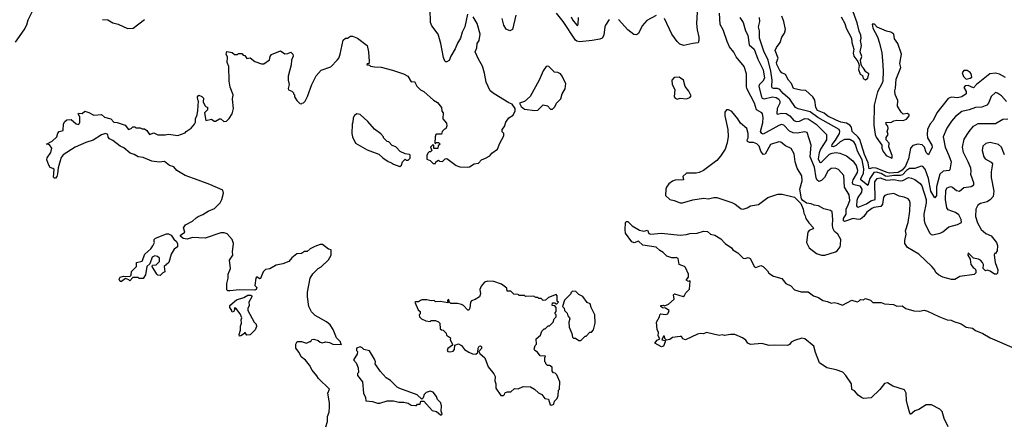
# Model space of a CAD drawing. Extents: x 2087054 to 2277909, y 548907 to 753496.
# Tile 219 of 256: x 2146484 to 2155890, y 657209 to 661083. Entities that reach past the tile are written whole.
import ezdxf

# ---------------------------------------------------------------- set-up
doc = ezdxf.new("R2010")
doc.units = 0

msp = doc.modelspace()

# ---------------------------------------------------------------- linework, layer by layer
at = {"layer": '0CON20XD'}
for points in [[(2152962.7, 661265), (2152950.5, 661045), (2152955.6, 660985), (2152973, 660917), (2152972.9, 660885), (2152965, 660861.2), (2152915, 660857.1), (2152827.4, 660837.4), (2152789.9, 660849.9), (2152764, 660874), (2152715.3, 660945), (2152644.2, 661095)], [(2150761.2, 661135), (2150736.9, 661015), (2150711.4, 660965), (2150694.2, 660905), (2150665, 660857.5), (2150645.7, 660804.3), (2150601.2, 660735), (2150585.7, 660694.3), (2150565, 660680), (2150555, 660680), (2150545, 660687.5), (2150533.2, 660723.2), (2150506.9, 660855), (2150480.8, 660945), (2150422, 661025), (2150408.6, 661055), (2150404.5, 661184.5)], [(2154330.5, 661110.5), (2154366.2, 661045), (2154380.5, 661000.5), (2154430, 660905), (2154432.5, 660865), (2154443.8, 660833.8), (2154453, 660803), (2154446.4, 660763.6), (2154451.2, 660735), (2154490, 660685), (2154497, 660667), (2154502.5, 660645), (2154498.3, 660608.3), (2154513, 660563), (2154535, 660550), (2154541.7, 660521.7), (2154565, 660507.5), (2154585, 660523.3), (2154596.9, 660565), (2154565.8, 660585.8), (2154545, 660620), (2154531.2, 660631.2), (2154522.5, 660655), (2154517.5, 660695), (2154527.7, 660732.3), (2154512.5, 660775), (2154525.8, 660835), (2154517.5, 660885), (2154522, 660905), (2154518.1, 660935), (2154503, 660973), (2154485, 661052), (2154432, 661192)], [(2146442.3, 660867.7), (2146526.2, 660985), (2146553.3, 661035), (2146565, 661080), (2146605.9, 661164.1)], [(2147275, 661086), (2147325, 661080), (2147372.7, 661052.7), (2147425, 661038.8), (2147515, 661000), (2147569.5, 661000.5), (2147676, 661085)], [(2149180, 660285), (2149195, 660290), (2149210, 660305), (2149235, 660350), (2149276.4, 660463.6), (2149315, 660547.5), (2149365, 660600), (2149455, 660632.5), (2149517.5, 660695), (2149533.6, 660716.4), (2149546.7, 660755), (2149573.9, 660886.1), (2149595, 660906.7), (2149615, 660906.7), (2149643.1, 660926.9), (2149663, 660927), (2149711.2, 660905), (2149802.5, 660835), (2149817.5, 660775), (2149822.5, 660685), (2149818.3, 660661.7), (2149805, 660660), (2149801.7, 660651.7), (2149825, 660650), (2149835, 660640), (2149875, 660632.5), (2149938.3, 660628.3), (2150045, 660601.2), (2150150, 660565), (2150193, 660543), (2150225, 660490), (2150255, 660492.5), (2150279.3, 660449.3), (2150313.6, 660413.6), (2150345, 660397.5), (2150437.5, 660315), (2150475, 660292.5), (2150512.5, 660245), (2150518.3, 660208.3), (2150530, 660195), (2150527.5, 660135), (2150560, 660095), (2150565, 660070), (2150555, 660040), (2150541.7, 660038.3), (2150520, 660015), (2150515, 659990), (2150465, 659990), (2150460, 659985), (2150452.5, 659965), (2150450, 659905), (2150455, 659900), (2150465, 659910), (2150485, 659910), (2150500, 659895), (2150481.7, 659878.3), (2150478.3, 659851.7), (2150441.7, 659851.7), (2150440, 659885), (2150431.7, 659888.3), (2150410, 659865), (2150420, 659835), (2150408.3, 659821.7), (2150395, 659820), (2150381.7, 659808.3), (2150373, 659787), (2150375, 659750), (2150405, 659737.5), (2150435, 659710), (2150455, 659710), (2150460, 659725), (2150485, 659740), (2150493, 659733), (2150521.7, 659728.3), (2150550, 659755), (2150565, 659757.5), (2150655, 659690), (2150689.3, 659679.3), (2150766.1, 659673.9), (2150782.5, 659677.5), (2150824.2, 659705.8), (2150868, 659712), (2150894.2, 659745.8), (2150935, 659760), (2150975, 659783.3), (2150995, 659808.8), (2151050, 659845), (2151070, 659905), (2151107.5, 659975), (2151107.5, 659995), (2151093, 660013), (2151092.5, 660035), (2151117, 660063), (2151126.7, 660105), (2151157.5, 660145), (2151198.3, 660171.7), (2151217, 660213), (2151217.5, 660235), (2151190, 660275), (2151158, 660288), (2151016.2, 660375), (2150978, 660405), (2150940, 660485), (2150923, 660573), (2150905, 660640), (2150866.4, 660706.4), (2150836.7, 660775), (2150850, 660815), (2150853.8, 660855), (2150872.5, 660885), (2150883.3, 660945), (2150854.3, 661045), (2150815, 661110)], [(2151222.2, 661125), (2151192, 660988), (2151165, 660976.9), (2151131.2, 660991.2), (2151110.6, 661030.6), (2151093.8, 661093.8)], [(2152114.5, 661085.5), (2152079.7, 661030.3), (2152072.9, 661015), (2152064.2, 660935.8), (2152048, 660905), (2152024.6, 660895.4), (2151954.5, 660885.5), (2151835, 660872.6), (2151807, 660877), (2151795, 660886.2), (2151675, 661066.7), (2151613.1, 661145)], [(2151751.4, 661111.4), (2151765, 661080.4), (2151805, 661030), (2151815, 661026.2), (2151820.6, 661039.4), (2151823.1, 661105)], [(2152565, 661122.9), (2152475, 661075.5), (2152430.9, 661025), (2152395, 660952.5), (2152375, 660939.4), (2152352, 660942), (2152295, 660986), (2152203.3, 661085)], [(2155893.6, 659793.6), (2155862.9, 659865), (2155835, 659892.5), (2155755, 659911.4), (2155715, 659899.4), (2155685.8, 659875), (2155678.1, 659835), (2155695, 659773.3), (2155708.8, 659755), (2155765, 659722), (2155777.5, 659705), (2155765, 659630), (2155763.1, 659575), (2155790.4, 659445), (2155782.7, 659395), (2155756.9, 659365), (2155725.3, 659344.7), (2155661.7, 659328.3), (2155638, 659312), (2155619.5, 659275), (2155616.2, 659205), (2155633.6, 659143.7), (2155669.8, 659079.8), (2155715, 659040), (2155765, 659017.5), (2155816.7, 658955), (2155826, 658925), (2155822.5, 658875), (2155805, 658850), (2155795, 658850), (2155792.5, 658835), (2155802, 658765), (2155828.8, 658695), (2155825, 658662.5), (2155815, 658653.3), (2155795, 658653.3), (2155755, 658682.5), (2155725, 658690), (2155710, 658685), (2155688.3, 658708.3), (2155692.5, 658745), (2155682.5, 658765), (2155662.5, 658785), (2155642.5, 658795), (2155597, 658807), (2155545, 658857.5), (2155543.3, 658835), (2155562.5, 658795), (2155570, 658745), (2155592.5, 658715), (2155613, 658703), (2155619.3, 658689.3), (2155616.7, 658665), (2155600.8, 658649.2), (2155465, 658632), (2155417.4, 658602.6), (2155385, 658602.7), (2155304.4, 658625.6), (2155261.1, 658645), (2155239.4, 658665), (2155219.8, 658699.8), (2155197.1, 658725), (2155075, 658844.2), (2154966.6, 658906.6), (2154941.4, 658945), (2154940.5, 658975), (2154952.5, 659035), (2154946.7, 659065), (2154971.5, 659145), (2154987.6, 659255), (2154990, 659335), (2154984.4, 659355), (2154971.4, 659371.4), (2154935, 659387.1), (2154885, 659398.5), (2154835, 659422.5), (2154775, 659414.5), (2154747.6, 659402.4), (2154735, 659387.5), (2154727.6, 659322.4), (2154711.1, 659298.9), (2154645, 659288.7), (2154625, 659279.6), (2154576, 659245), (2154547.3, 659202.7), (2154515, 659178.4), (2154493.8, 659173.8), (2154445, 659182.8), (2154365, 659155.4), (2154352.8, 659162.8), (2154352.9, 659182.9), (2154378.3, 659225), (2154379.4, 659275), (2154398.3, 659315), (2154413.9, 659355), (2154409.5, 659409.5), (2154364.2, 659485), (2154356.9, 659595), (2154305, 659653.1), (2154273.6, 659663.6), (2154235, 659663.1), (2154205, 659635.6), (2154172.9, 659577.1), (2154145, 659546.2), (2154118.8, 659538.8), (2154101.9, 659551.9), (2154092.9, 659572.9), (2154077.4, 659675), (2154034.8, 659774.7), (2154043.8, 659885), (2154005.3, 660005.3), (2153985, 660012.1), (2153911.4, 659998.6), (2153872.7, 660002.7), (2153839.4, 660019.4), (2153785, 660074.7), (2153761.7, 660081.7), (2153735, 660073.6), (2153585, 659990), (2153572.5, 659995), (2153562.4, 660015), (2153582.3, 660097.7), (2153587.4, 660147.4), (2153581.4, 660185), (2153574.5, 660194.5), (2153522.1, 660222.1), (2153502.8, 660285), (2153430.8, 660425), (2153426, 660446), (2153428.5, 660565), (2153404.4, 660634.4), (2153328.7, 660728.7), (2153305, 660772), (2153264.2, 660825), (2153241.4, 660875), (2153205.6, 660985), (2153175.5, 661035.5), (2153168.5, 661145)], [(2153363.8, 661103.8), (2153396.8, 661056.8), (2153416.4, 660976.4), (2153438.7, 660935), (2153451.7, 660841.7), (2153500.1, 660800.1), (2153535.3, 660705), (2153585, 660604), (2153597.7, 660525), (2153581.8, 660495), (2153549.5, 660460.5), (2153544, 660445), (2153569.8, 660345), (2153575.5, 660335), (2153595, 660328), (2153675, 660347), (2153710.3, 660340.3), (2153735.4, 660325), (2153745.9, 660304.1), (2153744.6, 660285), (2153718.9, 660235), (2153715.6, 660185.6), (2153721.1, 660181.1), (2153765, 660191.4), (2153805, 660186), (2153840.8, 660165), (2153879.9, 660119.9), (2153905, 660109.3), (2153935, 660113.6), (2153985, 660138.1), (2154015, 660136.2), (2154092.1, 660085), (2154191.9, 659985), (2154190.9, 659935), (2154135, 659846.9), (2154122.4, 659812.4), (2154111.7, 659755), (2154125, 659723.9), (2154135, 659718.5), (2154145, 659722.1), (2154221.1, 659798.9), (2154245, 659808.8), (2154283.6, 659813.6), (2154318.5, 659808.5), (2154381.5, 659781.5), (2154444.4, 659735), (2154475, 659690.6), (2154487.5, 659645), (2154483.8, 659625), (2154443.6, 659555), (2154438.1, 659528.1), (2154442.3, 659512.3), (2154510.4, 659495), (2154527.9, 659465), (2154526.8, 659435), (2154491.6, 659385), (2154481.1, 659355), (2154478.8, 659305), (2154485, 659294.3), (2154495, 659293.5), (2154575, 659324.8), (2154616.2, 659353.8), (2154655.5, 659364.5), (2154654.5, 659535), (2154675, 659567.5), (2154705, 659571.5), (2154765, 659549), (2154836.3, 659556.3), (2154895, 659543.7), (2154921.2, 659548.8), (2154975, 659574.6), (2155005, 659570.5), (2155035, 659557.8), (2155085, 659517.9), (2155102.2, 659495), (2155143.6, 659365), (2155144.2, 659335), (2155122.3, 659225), (2155124.6, 659165), (2155132.5, 659135), (2155179.4, 659045), (2155191.5, 659031.5), (2155205, 659027.5), (2155276.2, 659043.8), (2155303.6, 659056.4), (2155361.2, 659105), (2155444.4, 659125.6), (2155480, 659145), (2155477.3, 659175), (2155455, 659219.2), (2155425, 659243.1), (2155355, 659268.5), (2155340.5, 659285), (2155328.9, 659365), (2155332.7, 659455), (2155345, 659478.1), (2155375, 659490), (2155395, 659482.5), (2155435, 659450.5), (2155462.5, 659445), (2155505, 659480.9), (2155575, 659491.1), (2155600, 659505), (2155598.8, 659525), (2155568.9, 659605), (2155574.4, 659635.6), (2155569.5, 659665), (2155546.4, 659725), (2155499.2, 659815), (2155490.9, 659865), (2155508.1, 659941.9), (2155554.4, 660015), (2155596.9, 660065), (2155640.3, 660090.3), (2155805, 660092.1), (2155875, 660134.3), (2155925, 660135.8)], [(2155911.4, 660301.4), (2155863.1, 660355), (2155825, 660381.5), (2155805, 660386.9), (2155765, 660349.2), (2155739.6, 660285), (2155723.6, 660266.4), (2155675, 660248.9), (2155615, 660245.5), (2155555, 660222.1), (2155485, 660206.5), (2155425, 660160), (2155386.7, 660115), (2155341.7, 660048.3), (2155304.6, 659965), (2155326.6, 659865), (2155361.7, 659785), (2155382.2, 659725), (2155371.1, 659648.9), (2155365, 659641.9), (2155305, 659636.9), (2155275, 659606.9), (2155243.3, 659486.7), (2155241, 659405), (2155225, 659380.5), (2155187.3, 659445), (2155165.7, 659565.7), (2155133.4, 659655), (2155111.9, 659681.9), (2155095, 659683.4), (2155035, 659663.2), (2154985, 659661.6), (2154955, 659641.3), (2154917.2, 659602.8), (2154895, 659594.5), (2154833.9, 659593.9), (2154775, 659584.6), (2154755, 659589.5), (2154715, 659612.5), (2154665, 659626.5), (2154645.3, 659624.7), (2154604.1, 659565), (2154585, 659500), (2154519.8, 659555), (2154518.3, 659565), (2154546.5, 659615), (2154548.5, 659658.5), (2154531.1, 659745), (2154488.2, 659828.2), (2154469.9, 659889.9), (2154451.9, 659915), (2154415, 659938.4), (2154365, 659937.6), (2154323, 659917), (2154285, 659881.3), (2154255, 659869.8), (2154242.6, 659872.6), (2154245, 659891.1), (2154277.9, 659932.1), (2154316.1, 659995), (2154320.2, 660015), (2154314.1, 660035), (2154109.3, 660149.3), (2154035, 660201.9), (2153922.2, 660232.2), (2153895.7, 660245), (2153841.1, 660325), (2153778, 660378), (2153745, 660416.8), (2153725, 660426.9), (2153686.3, 660426.3), (2153672.5, 660432.5), (2153667.8, 660445), (2153673.4, 660505), (2153660.1, 660590.1), (2153635.5, 660695), (2153593.2, 660783.2), (2153552.5, 660905), (2153551.2, 660975), (2153541.2, 661015), (2153556, 661065), (2153550.3, 661105)], [(2155900.8, 660530.8), (2155845, 660562), (2155805, 660572), (2155752.7, 660567.3), (2155625.5, 660464.5), (2155595, 660432.5), (2155545, 660453.8), (2155515, 660452.5), (2155503.3, 660435), (2155527.3, 660397.3), (2155526.1, 660373.9), (2155483.3, 660345), (2155442.4, 660337.6), (2155385, 660342.9), (2155355, 660330.8), (2155246.7, 660193.3), (2155209.2, 660120.8), (2155181.7, 660088.3), (2155157.1, 660032.9), (2155151.8, 659985), (2155156.8, 659955), (2155196.8, 659885), (2155201.8, 659865), (2155165, 659791.2), (2155145, 659815.7), (2155126.4, 659865), (2155105, 659887.2), (2155065, 659895.3), (2155015, 659880), (2154995, 659857.5), (2154974.5, 659755), (2154960, 659715), (2154945.8, 659685), (2154915, 659645.4), (2154875.8, 659624.2), (2154795, 659618.5), (2154772.2, 659622.2), (2154665, 659665.4), (2154635, 659668.8), (2154598.8, 659658.8), (2154589.2, 659715), (2154553.7, 659796.3), (2154509.1, 659939.1), (2154495, 659961.6), (2154436.9, 660015), (2154430.4, 660055), (2154415.5, 660075), (2154383.9, 660093.9), (2154328.6, 660105), (2154285, 660124.1), (2154205, 660162.4), (2154169.3, 660189.3), (2154105, 660214.8), (2154088.2, 660245), (2154080.8, 660315), (2154062.5, 660345), (2153995, 660406.7), (2153945, 660410), (2153875, 660426.7), (2153857.5, 660475), (2153830, 660505), (2153798.3, 660558.3), (2153765, 660575.7), (2153745, 660598.6), (2153716.6, 660655), (2153715.4, 660675), (2153730, 660715), (2153702.1, 660787.9), (2153712.4, 660817.6), (2153748, 660865), (2153764.2, 660915), (2153790.8, 660955), (2153799.3, 660989.3), (2153783.8, 661065), (2153765.8, 661115.8)], [(2154815, 659760), (2154820, 659765), (2154817.5, 659785), (2154788.3, 659868.3), (2154790, 659905), (2154760, 659935), (2154763, 659957), (2154780, 659985), (2154772.5, 660015), (2154780, 660045), (2154777.5, 660065), (2154762.5, 660085), (2154762.5, 660105), (2154805, 660100), (2154833.6, 660116.4), (2154865, 660122.5), (2154925, 660120), (2154955, 660132.5), (2154980, 660165), (2154980, 660175), (2154965, 660187.5), (2154925, 660180), (2154905, 660200), (2154868.3, 660258.3), (2154871.7, 660311.7), (2154848.3, 660368.3), (2154843.3, 660405), (2154850.7, 660429.3), (2154856.2, 660515), (2154902, 660625), (2154891.2, 660665), (2154908, 660755), (2154872.5, 660855), (2154840.5, 660900.5), (2154833.9, 660943.9), (2154805, 660964.2), (2154765, 660973.1), (2154675, 661012.5), (2154650.3, 661040.3), (2154629.3, 661040.7), (2154635, 661000.6), (2154678.8, 660918.8), (2154698.7, 660858.7), (2154720.2, 660765), (2154727.3, 660692.7), (2154734.1, 660595), (2154728.6, 660495), (2154720.8, 660469.2), (2154678.6, 660395), (2154647.3, 660267.3), (2154643.5, 660075), (2154655.8, 659985), (2154665, 659961.2), (2154720, 659885), (2154720, 659855), (2154732, 659825), (2154762.5, 659785), (2154815, 659760)], [(2149410, 657195), (2149423, 657247), (2149423.3, 657295), (2149440, 657335), (2149443.6, 657386.4), (2149443.8, 657425), (2149427.5, 657515), (2149443.3, 657555), (2149337.5, 657655), (2149323, 657683), (2149277.5, 657735), (2149252.5, 657785), (2149215, 657832.5), (2149173.6, 657863.6), (2149152.5, 657905), (2149122.5, 657945), (2149122.5, 657985), (2149135, 658010), (2149175, 658010), (2149225, 657992.5), (2149255, 658010), (2149265, 658010), (2149275, 658030), (2149295, 658032.5), (2149335, 658020), (2149353.9, 658003.9), (2149375, 657997.5), (2149405, 658007.5), (2149445, 658000), (2149477, 657983), (2149555, 657980), (2149558.3, 657988.3), (2149551.7, 657991.7), (2149550, 658005), (2149510, 658045), (2149477.5, 658125), (2149449.3, 658169.3), (2149415, 658197.5), (2149307.5, 658257.5), (2149273.2, 658293.2), (2149245.8, 658345), (2149232.9, 658435), (2149232.3, 658482.3), (2149258.8, 658615), (2149283.9, 658656.1), (2149318.3, 658691.7), (2149335, 658707.5), (2149365, 658722.5), (2149435, 658790), (2149460, 658835), (2149460, 658885), (2149435, 658890), (2149377, 658937), (2149355, 658937.5), (2149303, 658917), (2149260, 658895), (2149231.7, 658868.3), (2149205, 658870), (2149175, 658850), (2149133, 658847), (2149085, 658807.5), (2149055, 658772.5), (2148999.3, 658750.7), (2148935, 658737.5), (2148875, 658702.5), (2148831.7, 658698.3), (2148810, 658675), (2148785, 658610), (2148775, 658607.5), (2148755, 658623.3), (2148745, 658622.5), (2148740, 658615), (2148730, 658545), (2148750, 658525), (2148743, 658507), (2148730.7, 658499.3), (2148585, 658502.5), (2148492, 658492), (2148472.5, 658492.5), (2148463.6, 658503.6), (2148464, 658565), (2148476.1, 658613.9), (2148476.4, 658653.6), (2148497, 658707), (2148487.5, 658785), (2148520, 658835), (2148516.7, 658865), (2148526.2, 658945), (2148513.8, 658985), (2148465, 659037.5), (2148438.3, 659048.3), (2148405, 659048), (2148255, 658996), (2148135, 659003.3), (2148085, 658986.2), (2148045, 658993.3), (2148020, 659015), (2148020, 659025), (2148062.5, 659055), (2148047.5, 659095), (2148067.5, 659125), (2148135, 659157.5), (2148168.3, 659191.7), (2148190, 659205), (2148235, 659223.8), (2148285, 659255.8), (2148345, 659278.8), (2148400, 659335), (2148414.1, 659365.9), (2148431.2, 659425), (2148423.9, 659453.9), (2148300.5, 659510.5), (2148188.6, 659551.4), (2148065, 659595.6), (2147985, 659643.1), (2147955, 659678.1), (2147915, 659691.9), (2147868.7, 659728.7), (2147815, 659721.5), (2147745, 659731.4), (2147665, 659766.2), (2147615, 659772.9), (2147576.8, 659796.8), (2147539.7, 659809.7), (2147478.3, 659858.3), (2147443.3, 659875), (2147375, 659930), (2147342.5, 659945), (2147330.5, 659960.5), (2147325.8, 659985.8), (2147305, 659996), (2147265, 659983.8), (2147185, 659932.5), (2147115, 659911.4), (2147014.4, 659865.6), (2146898.3, 659791.7), (2146881.7, 659768.3), (2146870, 659735), (2146850.7, 659669.3), (2146845, 659610), (2146837.5, 659585), (2146825, 659570), (2146815, 659570), (2146808.3, 659578.3), (2146811.7, 659651.7), (2146801.7, 659661.7), (2146775, 659670), (2146762.5, 659695), (2146742.5, 659745), (2146747.5, 659765), (2146780, 659815), (2146792.5, 659855), (2146768.3, 659888.3), (2146740, 659895), (2146795, 659922.5), (2146837.5, 659965), (2146849.3, 660000.7), (2146862.5, 660015), (2146900, 660025), (2146903, 660087), (2146915, 660110), (2146933, 660127), (2146975, 660130), (2147025, 660087.5), (2147045, 660082.5), (2147053, 660087), (2147060, 660105), (2147057.5, 660155), (2147042.5, 660185), (2147045, 660190), (2147081.7, 660188.3), (2147105, 660210), (2147145, 660197.5), (2147190.7, 660170.7), (2147265, 660176.7), (2147295, 660153.3), (2147356.1, 660136.1), (2147384.1, 660104.1), (2147415, 660100), (2147490, 660075), (2147523, 660033), (2147550, 660045), (2147565, 660060), (2147585, 660060), (2147595, 660050), (2147635, 660050), (2147655, 660040), (2147675, 660040), (2147700, 660025), (2147725, 659986.7), (2147765, 660003.3), (2147805, 659983.3), (2147875, 659982.5), (2147905, 659991.2), (2147995, 659977.5), (2148065, 660002.5), (2148073.6, 660016.4), (2148123, 660047), (2148152.5, 660085), (2148162.5, 660105), (2148163.3, 660135), (2148180, 660175), (2148186.7, 660215), (2148192.5, 660305), (2148186.4, 660316.4), (2148181.2, 660345), (2148195, 660362.5), (2148225, 660350), (2148238.8, 660335), (2148237, 660297), (2148253, 660263), (2148265, 660250), (2148277, 660247), (2148277, 660223), (2148250, 660195), (2148261.7, 660121.7), (2148315, 660132.5), (2148343.3, 660113.3), (2148355, 660112.5), (2148393, 660137), (2148405, 660137.5), (2148435, 660110), (2148460, 660115), (2148485, 660140), (2148512.5, 660185), (2148526.2, 660235), (2148516.7, 660325), (2148523.3, 660365), (2148495, 660440), (2148483.8, 660495), (2148483.3, 660635), (2148467.5, 660675), (2148470, 660725), (2148457.5, 660755), (2148461.7, 660778.3), (2148515, 660770), (2148535, 660750), (2148565, 660750), (2148575, 660760), (2148605, 660760), (2148620, 660745), (2148635, 660740), (2148655, 660712.5), (2148685, 660717.5), (2148730, 660685), (2148795, 660660), (2148815, 660660), (2148869.3, 660700.7), (2148878.3, 660731.7), (2148890.7, 660749.3), (2148975, 660786.7), (2149018.3, 660758.3), (2149045, 660760), (2149075, 660773.3), (2149093.9, 660753.9), (2149096.2, 660735), (2149080, 660695), (2149078.3, 660651.7), (2149050, 660545), (2149047.5, 660505), (2149056.7, 660465), (2149047.5, 660425), (2149053.3, 660413.3), (2149085, 660400), (2149100, 660385), (2149100, 660375), (2149110, 660365), (2149110, 660345), (2149131.7, 660311.7), (2149161.7, 660281.7), (2149175, 660280), (2149180, 660285)], [(2151405, 660216.7), (2151435, 660220), (2151485, 660270), (2151525, 660260), (2151555, 660230), (2151575, 660230), (2151595, 660250), (2151613.6, 660286.4), (2151653.6, 660326.4), (2151667.5, 660375), (2151696.4, 660423.6), (2151702.5, 660475), (2151677.5, 660515), (2151667.5, 660545), (2151650, 660565), (2151625, 660577.5), (2151593, 660583), (2151540, 660635), (2151525, 660640), (2151515, 660637.5), (2151486.2, 660595), (2151445.7, 660504.3), (2151360.3, 660349.7), (2151305, 660302.5), (2151260, 660285), (2151273.6, 660253.6), (2151305, 660230), (2151405, 660216.7)], [(2152765, 660323.3), (2152795, 660332.5), (2152853, 660327), (2152885, 660340), (2152900, 660355), (2152875, 660400), (2152840, 660445), (2152825.7, 660505.7), (2152783, 660533), (2152735, 660530), (2152712.5, 660505), (2152717.5, 660465), (2152742.5, 660415), (2152737.5, 660345), (2152745, 660332.5), (2152765, 660323.3)], [(2155525, 660516.2), (2155565, 660523.8), (2155578.8, 660535), (2155574, 660565), (2155565, 660580), (2155535, 660596.7), (2155505, 660597.5), (2155488.8, 660575), (2155499.5, 660539.5), (2155525, 660516.2)], [(2150115, 659682.5), (2150130, 659695), (2150140, 659725), (2150165, 659750), (2150175, 659740), (2150195, 659740), (2150215, 659760), (2150215, 659790), (2150207, 659797), (2150165, 659802.5), (2150120, 659825), (2150078.3, 659868.3), (2150043, 659883), (2150010, 659915), (2149995, 659920), (2149960, 659955), (2149960, 659965), (2149933, 659993), (2149875, 660037.5), (2149809.3, 660109.3), (2149735, 660177.5), (2149705, 660182.5), (2149681.7, 660168.3), (2149670, 660145), (2149667.5, 660105), (2149660, 660085), (2149657.5, 659995), (2149662.5, 659965), (2149692.5, 659905), (2149805, 659840), (2149915, 659800), (2149953.6, 659763.6), (2150005, 659730), (2150037, 659717), (2150055, 659702.5), (2150115, 659682.5)], [(2154175, 658833.3), (2154277.5, 658865), (2154293.9, 658876.1), (2154322.5, 658915), (2154326.4, 658933.6), (2154327.5, 658985), (2154300, 659035), (2154269.1, 659059.1), (2154251.4, 659091.4), (2154247.7, 659125), (2154253.6, 659173.6), (2154245, 659246.7), (2154230.3, 659260.3), (2154165, 659278.1), (2154115, 659306.5), (2154075, 659310.6), (2154045, 659324.4), (2154001.1, 659331.1), (2153965.7, 659355.7), (2153952.7, 659372.7), (2153938.2, 659465), (2153959.2, 659545), (2153955, 659592.5), (2153911.1, 659665), (2153892.2, 659725), (2153881.3, 659801.3), (2153855, 659852.9), (2153798.9, 659878.9), (2153755, 659911.9), (2153735, 659916.7), (2153655, 659890), (2153605, 659797.5), (2153585, 659794.5), (2153565, 659827.1), (2153548.6, 659875), (2153525, 659898.8), (2153495, 659909.1), (2153455, 659910), (2153438.3, 659918.3), (2153434.1, 659934.1), (2153442.5, 659955), (2153444.3, 659995), (2153430, 660045), (2153368.8, 660095), (2153345, 660136.7), (2153287.5, 660205), (2153255, 660222.5), (2153235, 660222.5), (2153220.7, 660199.3), (2153220, 660165), (2153248.6, 660035), (2153252.7, 659967.3), (2153244.2, 659905.8), (2153222, 659845), (2153180.3, 659779.7), (2153145, 659738.8), (2153015, 659641.4), (2152975, 659622.9), (2152945, 659617.1), (2152855, 659617.5), (2152818.8, 659585), (2152826.7, 659553.3), (2152745, 659551.4), (2152719.1, 659540.9), (2152685.8, 659514.2), (2152663.8, 659485), (2152656.7, 659465), (2152654.2, 659404.2), (2152695, 659366.7), (2152735, 659356), (2152793, 659333), (2152815, 659332.5), (2152915, 659362.2), (2153015, 659380), (2153065, 659372.5), (2153114.2, 659385.8), (2153145, 659384.4), (2153287.5, 659337.5), (2153319.8, 659319.8), (2153375, 659276), (2153394.3, 659274.3), (2153432.5, 659285), (2153465, 659303.8), (2153541.7, 659318.3), (2153631.2, 659385), (2153726.1, 659416.1), (2153767.7, 659417.7), (2153885, 659388), (2153946.1, 659326.1), (2153970, 659275), (2153973.8, 659235), (2153988.8, 659208.8), (2153994, 659185), (2154021.7, 659141.7), (2154067.5, 659095), (2154062.5, 659085), (2154025, 659071.2), (2154014, 659055), (2154001.2, 658955), (2154026.7, 658905), (2154095, 658850), (2154145, 658833.3), (2154175, 658833.3)], [(2155355, 657195.8), (2155315, 657273.3), (2155295, 657342.5), (2155275, 657363.3), (2155195, 657403.3), (2155145, 657406), (2155075, 657360), (2155035, 657346.7), (2154995, 657313.3), (2154986.7, 657325), (2154963.8, 657405), (2154954.3, 657445), (2154952, 657515), (2154937.7, 657547.7), (2154825, 657582.9), (2154775, 657614.3), (2154745, 657608), (2154699.8, 657550.2), (2154617.1, 657472.9), (2154545, 657464.4), (2154525, 657474.2), (2154495, 657497.1), (2154457.9, 657537.9), (2154435, 657550), (2154431.2, 657605), (2154375, 657685.6), (2154346.4, 657716.4), (2154285, 657739.6), (2154195, 657758.9), (2154124.4, 657805), (2154085.6, 657905), (2154069.2, 657965), (2153985, 658036.2), (2153955, 658040), (2153885, 658018), (2153855, 658003.8), (2153838.5, 657981.5), (2153818.8, 657971.2), (2153695.3, 657974.7), (2153645, 657970.8), (2153575, 657992), (2153465, 657980), (2153438.8, 657995), (2153420.9, 658020.9), (2153388.8, 658045), (2153316, 658076), (2153273.2, 658076.8), (2153217, 658067), (2153195, 658072.5), (2153165, 658066), (2153045, 658096.7), (2153015, 658083.8), (2152985, 658086.7), (2152959.5, 658080.5), (2152845, 658026.7), (2152820, 658035), (2152805, 658057.5), (2152795, 658057.5), (2152721.9, 658048.1), (2152695, 658029.4), (2152663, 658023), (2152647.5, 658037.5), (2152645, 658060), (2152635, 658060), (2152620, 658025), (2152650, 658020), (2152651.2, 658005), (2152635, 657966.2), (2152615, 657960), (2152552.5, 657995), (2152575, 658022.5), (2152600, 658035), (2152583.6, 658063.6), (2152586.7, 658095), (2152572.5, 658125), (2152567.5, 658195), (2152597.5, 658245), (2152600, 658265), (2152610, 658275), (2152655, 658266.7), (2152675.9, 658274.1), (2152686.7, 658295), (2152687.5, 658305), (2152655, 658327.5), (2152625, 658330), (2152610, 658345), (2152610, 658355), (2152633, 658357), (2152645, 658350), (2152682.9, 658367.1), (2152737.5, 658415), (2152730, 658455), (2152740, 658465), (2152821.7, 658438.3), (2152835, 658450), (2152847.5, 658475), (2152881.7, 658508.3), (2152890, 658585), (2152885, 658590), (2152873, 658583), (2152852.5, 658595), (2152872.5, 658625), (2152873, 658653), (2152846.1, 658716.1), (2152835, 658726.7), (2152784.1, 658744.1), (2152773, 658803), (2152755, 658812.5), (2152745, 658807.5), (2152715, 658810), (2152665, 658824), (2152631.2, 658861.2), (2152598.3, 658878.3), (2152565, 658911.2), (2152438.3, 658928.3), (2152395, 658967.5), (2152355, 658953.3), (2152331.7, 658961.7), (2152272.5, 659045), (2152266.7, 659075), (2152270, 659145), (2152280, 659155), (2152295, 659156.7), (2152334.2, 659114.2), (2152405, 659072.5), (2152445, 659062.5), (2152481.7, 659071.7), (2152495, 659040), (2152513.3, 659033.3), (2152615, 659045.8), (2152795, 659025.6), (2152855, 659030.6), (2152885, 659041.1), (2152955.8, 659044.2), (2153015, 659064), (2153055, 659060), (2153083.3, 659035), (2153124.3, 659024.3), (2153180.7, 658990.7), (2153222.5, 658945), (2153283, 658903), (2153297.5, 658885), (2153346.1, 658856.1), (2153396.4, 658806.4), (2153415, 658803.8), (2153443, 658813), (2153463, 658803), (2153505, 658722.5), (2153515, 658717.5), (2153565, 658736.7), (2153585, 658727.5), (2153627.5, 658685), (2153640.7, 658660.7), (2153684.1, 658634.1), (2153765, 658612.5), (2153803.3, 658565), (2153850.5, 658540.5), (2153885, 658502), (2153950, 658485), (2154015, 658482.9), (2154066.6, 658446.6), (2154115, 658428.8), (2154155, 658402), (2154202.3, 658392.3), (2154235, 658376.2), (2154265, 658380.8), (2154295, 658377.1), (2154345, 658356.7), (2154435, 658403.3), (2154485, 658390), (2154500, 658395), (2154515, 658410), (2154541.7, 658408.3), (2154565, 658418.8), (2154612.5, 658405), (2154635, 658382.5), (2154713.6, 658383.6), (2154745, 658370), (2154832.3, 658362.3), (2154865, 658347.5), (2154915, 658349.2), (2154950, 658325), (2155025, 658302.9), (2155081.2, 658298.8), (2155125, 658308), (2155155, 658300.8), (2155265, 658248), (2155345, 658218), (2155384.1, 658214.1), (2155409.1, 658199.1), (2155477.6, 658177.6), (2155525, 658147.5), (2155585, 658136), (2155615, 658113.8), (2155685, 658087.1), (2155755, 658044.3), (2155985, 657946)], [(2147455, 658582.5), (2147443.6, 658583.6), (2147433.6, 658603.6), (2147445, 658622.5), (2147475, 658632.5), (2147535, 658630), (2147548.3, 658641.7), (2147551.7, 658678.3), (2147600, 658725), (2147600, 658765), (2147653, 658777), (2147680, 658845), (2147736.4, 658893.6), (2147757, 658923), (2147772.5, 658955), (2147767.5, 658965), (2147770, 658985), (2147780, 658995), (2147885, 659037.5), (2147905, 659037.5), (2147930, 659025), (2147957, 658987), (2147982.5, 658965), (2147993, 658943), (2147990, 658915), (2147960, 658890), (2147930, 658845), (2147910, 658765), (2147863, 658727), (2147870, 658675), (2147850, 658665), (2147825, 658640), (2147805, 658643.3), (2147795, 658653.3), (2147750, 658725), (2147751.7, 658738.3), (2147788.3, 658741.7), (2147820, 658775), (2147820, 658805), (2147801.7, 658821.7), (2147775, 658827.5), (2147750, 658815), (2147728.3, 658751.7), (2147700, 658725), (2147686.7, 658645), (2147665, 658612.5), (2147625, 658610), (2147615, 658620), (2147565, 658620), (2147535, 658590), (2147525, 658600), (2147495, 658610), (2147455, 658582.5)], [(2151565, 657402.5), (2151588.3, 657411.7), (2151591.7, 657438.3), (2151617.5, 657465), (2151627.5, 657495), (2151632.5, 657545), (2151640, 657555), (2151642.5, 657625), (2151615, 657690), (2151598.3, 657708.3), (2151585, 657710), (2151570, 657725), (2151570, 657765), (2151545, 657780), (2151525, 657780), (2151510, 657795), (2151510, 657805), (2151500, 657815), (2151500, 657855), (2151508.3, 657868.3), (2151455, 657872.5), (2151429.3, 657909.3), (2151405, 657922.5), (2151397.5, 657935), (2151408.3, 657971.7), (2151420, 657985), (2151417.5, 658035), (2151458.3, 658071.7), (2151473, 658107), (2151495, 658130), (2151505, 658130), (2151531.7, 658158.3), (2151545, 658160), (2151580, 658195), (2151590, 658225), (2151610, 658245), (2151610, 658265), (2151600, 658275), (2151600, 658285), (2151610, 658295), (2151610, 658335), (2151595, 658350), (2151570, 658355), (2151575, 658380), (2151595, 658380), (2151605, 658370), (2151615, 658370), (2151630, 658385), (2151620, 658395), (2151620, 658445), (2151608.3, 658458.3), (2151535, 658430), (2151507, 658403), (2151485, 658400), (2151465, 658420), (2151445, 658420), (2151435, 658430), (2151415, 658430), (2151391.7, 658441.7), (2151315, 658440), (2151305, 658450), (2151255, 658450), (2151245, 658460), (2151203, 658463), (2151175, 658490), (2151141.7, 658491.7), (2151138.3, 658518.3), (2151086.7, 658556.7), (2151015, 658583.3), (2150955, 658586.7), (2150925, 658577.5), (2150892.3, 658537.7), (2150880, 658505), (2150886.7, 658465), (2150875, 658437.5), (2150835, 658410), (2150801.7, 658398.3), (2150790, 658385), (2150783.3, 658326.7), (2150775, 658310), (2150765, 658310), (2150725, 658352.5), (2150705, 658362.5), (2150665, 658372.5), (2150601.7, 658371.7), (2150590, 658385), (2150585, 658410), (2150570, 658405), (2150570, 658395), (2150580, 658385), (2150575, 658380), (2150505, 658392.5), (2150455, 658390), (2150445, 658400), (2150415, 658397.5), (2150375, 658406.2), (2150325, 658406.7), (2150311.7, 658401.7), (2150295, 658390), (2150265, 658390), (2150260, 658385), (2150291.7, 658311.7), (2150310, 658295), (2150310, 658275), (2150300, 658265), (2150302.5, 658245), (2150322.5, 658225), (2150365, 658207.5), (2150405, 658200), (2150415, 658210), (2150455, 658210), (2150485, 658197.5), (2150497.5, 658185), (2150501.7, 658131.7), (2150515, 658120), (2150528.3, 658118.3), (2150558.3, 658088.3), (2150561.7, 658071.7), (2150600, 658045), (2150597.5, 658025), (2150620, 657985), (2150620, 657975), (2150575, 657942.5), (2150567.5, 657925), (2150572.5, 657915), (2150595, 657911.2), (2150623.6, 657916.4), (2150636.4, 657933.6), (2150640, 657975), (2150675, 657986.7), (2150705, 657972.5), (2150733.6, 657933.6), (2150775, 657907.5), (2150810.7, 657890.7), (2150841.7, 657888.3), (2150860, 657905), (2150862.5, 657945), (2150873.6, 657966.4), (2150885, 657966.7), (2150895, 657957.5), (2150897, 657943), (2150870, 657915), (2150880, 657895), (2150926.7, 657855), (2150959.3, 657769.3), (2151015, 657700), (2151027.5, 657675), (2151023.3, 657635), (2151032.5, 657605), (2151032.5, 657565), (2151080, 657495), (2151105, 657492.5), (2151117, 657503), (2151117.5, 657515), (2151125, 657522.5), (2151145, 657530), (2151175, 657530), (2151210.7, 657559.3), (2151245, 657557.5), (2151295, 657581.2), (2151365, 657577.5), (2151402.5, 657555), (2151439.3, 657519.3), (2151473, 657503), (2151500, 657465), (2151535, 657460), (2151552.5, 657405), (2151565, 657402.5)], [(2148585, 658060), (2148581.2, 658075), (2148592.1, 658117.9), (2148592, 658155), (2148602, 658185), (2148600, 658215), (2148606.4, 658236.4), (2148590, 658275), (2148548.3, 658328.3), (2148531.7, 658328.3), (2148540, 658315), (2148531.7, 658308.3), (2148530, 658295), (2148515, 658290), (2148510, 658295), (2148510, 658305), (2148490, 658335), (2148490, 658355), (2148555, 658408), (2148625, 658430), (2148665, 658451.9), (2148692.5, 658452.5), (2148701.2, 658445), (2148702, 658435), (2148673.3, 658385), (2148676.2, 658355), (2148662.5, 658325), (2148664.2, 658305), (2148722.5, 658195), (2148742.5, 658175), (2148747, 658153), (2148735, 658120), (2148687, 658073), (2148655, 658070), (2148635, 658097.5), (2148630, 658085), (2148595, 658063.3), (2148585, 658060)], [(2151845, 658020), (2151885, 658060), (2151895, 658060), (2151931.7, 658098.3), (2151945, 658100), (2151965, 658120), (2151982.5, 658185), (2151977.5, 658265), (2151942.5, 658335), (2151935, 658370), (2151903.6, 658383.6), (2151865, 658440), (2151827, 658457), (2151796.7, 658486.7), (2151765, 658490), (2151750, 658475), (2151750, 658465), (2151690, 658405), (2151670, 658345), (2151687, 658327), (2151690, 658305), (2151715, 658280), (2151720, 658255), (2151737, 658237), (2151740, 658225), (2151730, 658195), (2151732.5, 658145), (2151757.5, 658085), (2151765, 658050), (2151775, 658040), (2151795, 658040), (2151825, 658020), (2151845, 658020)], [(2150515, 657310), (2150520, 657315), (2150510, 657345), (2150512.5, 657395), (2150506.7, 657425), (2150475.8, 657455.8), (2150465.7, 657485.7), (2150433.3, 657525), (2150405, 657536.2), (2150366.4, 657523.6), (2150347.5, 657505), (2150337, 657473), (2150325, 657460), (2150281.7, 657501.7), (2150115, 657560), (2150090, 657575), (2150025, 657637.5), (2149985, 657662.5), (2149927.5, 657725), (2149880, 657795), (2149882.5, 657815), (2149875, 657840), (2149825, 657920), (2149773, 657933), (2149755, 657950), (2149735, 657957.5), (2149700, 657945), (2149700, 657925), (2149710, 657915), (2149708.3, 657888.3), (2149672.5, 657835), (2149697, 657807), (2149717, 657757), (2149720, 657715), (2149710, 657705), (2149712.5, 657685), (2149757.5, 657625), (2149767.5, 657515), (2149787.5, 657475), (2149791.7, 657441.7), (2149853, 657437), (2149900.7, 657420.7), (2149925, 657420), (2149995, 657442.5), (2150055, 657442.5), (2150105, 657430), (2150155, 657430), (2150195, 657420), (2150223, 657403), (2150265, 657400), (2150275, 657400), (2150285, 657410), (2150308.3, 657411.7), (2150315, 657440), (2150345, 657440), (2150425, 657350), (2150465, 657342.5), (2150505, 657310), (2150515, 657310)]]:
    msp.add_lwpolyline(points, dxfattribs=at)

doc.saveas('drawing.dxf')
